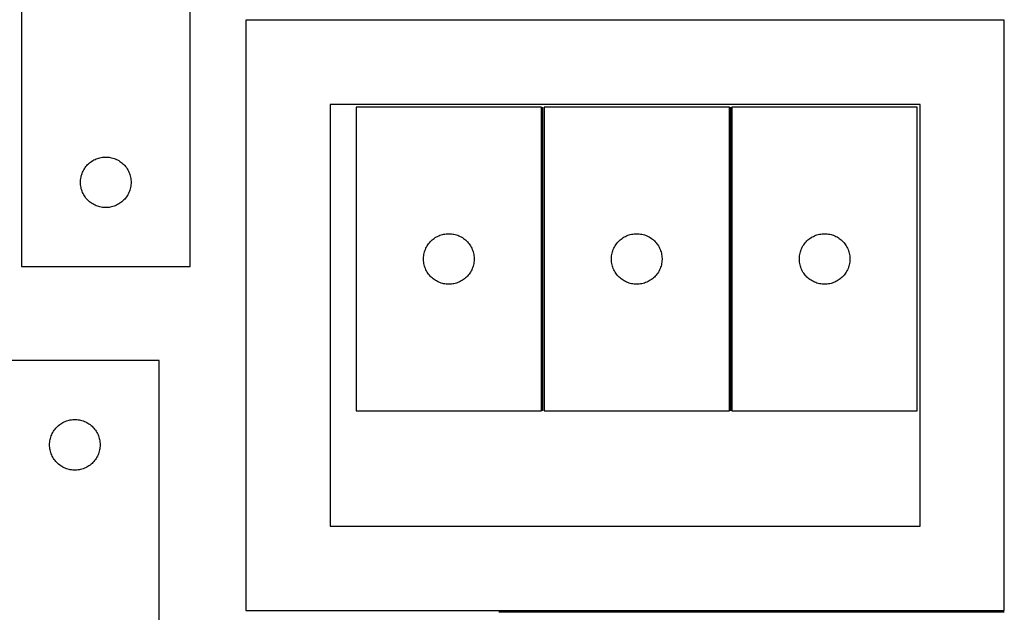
# Model space of a CAD drawing. Header units: millimetres. Extents: x 7 to 1493, y 7 to 2993.
# Tile 15 of 17: x 909 to 1493, y 2110 to 2462. Entities that reach past the tile are written whole.
import ezdxf

# ---------------------------------------------------------------- set-up
doc = ezdxf.new("R2010")
doc.units = ezdxf.units.MM
doc.layers.add('COMMON', color=5, linetype='CONTINUOUS', true_color=0x0000ff)
doc.layers.add('CUT', color=7, linetype='CONTINUOUS', true_color=0x000000)

msp = doc.modelspace()

# ---------------------------------------------------------------- linework, layer by layer
at = {"layer": 'COMMON'}
for p, q in [((1219.482746, 2229.879189), (1219.482746, 2409.879189)), ((1330.982747, 2229.879189), (1330.982747, 2409.879189)), ((1193.342491, 2110.689508), (1493.342491, 2110.689508))]:
    msp.add_line(p, q, dxfattribs=at)
at = {"layer": 'CUT'}
for p, q in [((1010.165126, 2315.359409), (1010.165126, 2565.359409)), ((910.165126, 2490.359409), (910.165126, 2315.359409)), ((1493.342491, 2461.439509), (1043.342491, 2461.439509)), ((1043.342491, 2461.439509), (1043.342491, 2111.439509)), ((1493.342491, 2111.439509), (1493.342491, 2461.439509)), ((1443.342491, 2411.439509), (1093.342491, 2411.439509)), ((1093.342491, 2411.439509), (1093.342491, 2161.439509)), ((1218.732745, 2409.879189), (1108.732745, 2409.879189)), ((1108.732745, 2409.879189), (1108.732745, 2229.879189)), ((1218.732745, 2229.879189), (1218.732745, 2409.879189)), ((1220.232746, 2409.879189), (1220.232746, 2229.879189)), ((1330.232746, 2409.879189), (1220.232746, 2409.879189)), ((1330.232746, 2229.879189), (1330.232746, 2409.879189)), ((1331.732747, 2409.879189), (1331.732747, 2229.879189)), ((1441.732747, 2409.879189), (1331.732747, 2409.879189)), ((1441.732747, 2229.879189), (1441.732747, 2409.879189)), ((1443.342491, 2161.439509), (1443.342491, 2411.439509)), ((951.79147, 2377.804564), (952.443234, 2378.219128)), ((952.443234, 2378.219128), (953.115475, 2378.599591)), ((953.115475, 2378.599591), (953.80641, 2378.944943)), ((953.80641, 2378.944943), (954.514208, 2379.254268)), ((954.514208, 2379.254268), (955.23699, 2379.526747)), ((955.23699, 2379.526747), (955.972842, 2379.761657)), ((955.972842, 2379.761657), (956.71981, 2379.958374)), ((956.71981, 2379.958374), (957.475915, 2380.116378)), ((957.475915, 2380.116378), (958.239151, 2380.235249)), ((958.239151, 2380.235249), (959.007494, 2380.314671)), ((959.007494, 2380.314671), (959.778907, 2380.354436)), ((959.778907, 2380.354436), (960.551345, 2380.354436)), ((960.551345, 2380.354436), (961.322758, 2380.314671)), ((961.322758, 2380.314671), (962.091102, 2380.235249)), ((962.091102, 2380.235249), (962.854338, 2380.116378)), ((962.854338, 2380.116378), (963.610442, 2379.958374)), ((963.610442, 2379.958374), (964.357411, 2379.761657)), ((964.357411, 2379.761657), (965.093262, 2379.526747)), ((965.093262, 2379.526747), (965.816045, 2379.254268)), ((965.816045, 2379.254268), (966.523842, 2378.944943)), ((966.523842, 2378.944943), (967.214777, 2378.599591)), ((967.214777, 2378.599591), (967.887018, 2378.219128)), ((967.887018, 2378.219128), (968.538782, 2377.804564)), ((946.420373, 2371.366217), (946.74782, 2372.065815)), ((946.74782, 2372.065815), (947.110848, 2372.74763)), ((947.110848, 2372.74763), (947.508493, 2373.409851)), ((947.508493, 2373.409851), (947.939701, 2374.050725)), ((947.939701, 2374.050725), (948.403329, 2374.668551)), ((948.403329, 2374.668551), (948.898147, 2375.26169)), ((948.898147, 2375.26169), (949.422843, 2375.828571)), ((949.422843, 2375.828571), (949.976026, 2376.367689)), ((949.976026, 2376.367689), (950.556228, 2376.877615)), ((950.556228, 2376.877615), (951.161912, 2377.356997)), ((951.161912, 2377.356997), (951.79147, 2377.804564)), ((968.538782, 2377.804564), (969.16834, 2377.356997)), ((969.16834, 2377.356997), (969.774024, 2376.877615)), ((969.774024, 2376.877615), (970.354226, 2376.367689)), ((970.354226, 2376.367689), (970.907409, 2375.828571)), ((970.907409, 2375.828571), (971.432105, 2375.26169)), ((971.432105, 2375.26169), (971.926923, 2374.668551)), ((971.926923, 2374.668551), (972.390551, 2374.050725)), ((972.390551, 2374.050725), (972.82176, 2373.409851)), ((972.82176, 2373.409851), (973.219405, 2372.74763)), ((973.219405, 2372.74763), (973.582432, 2372.065815)), ((973.582432, 2372.065815), (973.90988, 2371.366217)), ((945.185015, 2366.13159), (945.244628, 2366.901724)), ((945.244628, 2366.901724), (945.343808, 2367.667767)), ((945.343808, 2367.667767), (945.482291, 2368.42769)), ((945.482291, 2368.42769), (945.65971, 2369.179475)), ((945.65971, 2369.179475), (945.875595, 2369.921131)), ((945.875595, 2369.921131), (946.129374, 2370.65069)), ((946.129374, 2370.65069), (946.420373, 2371.366217)), ((973.90988, 2371.366217), (974.200878, 2370.65069)), ((974.200878, 2370.65069), (974.454657, 2369.921131)), ((974.454657, 2369.921131), (974.670542, 2369.179475)), ((974.670542, 2369.179475), (974.847961, 2368.42769)), ((974.847961, 2368.42769), (974.986445, 2367.667767)), ((974.986445, 2367.667767), (975.085624, 2366.901724)), ((975.085624, 2366.901724), (975.145238, 2366.13159)), ((945.165126, 2365.359409), (945.185015, 2366.13159)), ((945.185015, 2364.587227), (945.165126, 2365.359409)), ((945.244628, 2363.817094), (945.185015, 2364.587227)), ((945.343808, 2363.05105), (945.244628, 2363.817094)), ((945.482291, 2362.291128), (945.343808, 2363.05105)), ((945.65971, 2361.539342), (945.482291, 2362.291128)), ((945.875595, 2360.797686), (945.65971, 2361.539342)), ((946.129374, 2360.068127), (945.875595, 2360.797686)), ((974.454657, 2360.797686), (974.200878, 2360.068127)), ((974.670542, 2361.539342), (974.454657, 2360.797686)), ((974.847961, 2362.291128), (974.670542, 2361.539342)), ((974.986445, 2363.05105), (974.847961, 2362.291128)), ((975.085624, 2363.817094), (974.986445, 2363.05105)), ((975.145238, 2364.587227), (975.085624, 2363.817094)), ((975.145238, 2366.13159), (975.165126, 2365.359409)), ((975.165126, 2365.359409), (975.145238, 2364.587227)), ((946.420373, 2359.3526), (946.129374, 2360.068127)), ((946.74782, 2358.653002), (946.420373, 2359.3526)), ((947.110848, 2357.971188), (946.74782, 2358.653002)), ((947.508493, 2357.308966), (947.110848, 2357.971188)), ((947.939701, 2356.668092), (947.508493, 2357.308966)), ((948.403329, 2356.050266), (947.939701, 2356.668092)), ((948.898147, 2355.457127), (948.403329, 2356.050266)), ((949.422843, 2354.890246), (948.898147, 2355.457127)), ((949.976026, 2354.351128), (949.422843, 2354.890246)), ((970.907409, 2354.890246), (970.354226, 2354.351128)), ((971.432105, 2355.457127), (970.907409, 2354.890246)), ((971.926923, 2356.050266), (971.432105, 2355.457127)), ((972.390551, 2356.668092), (971.926923, 2356.050266)), ((972.82176, 2357.308966), (972.390551, 2356.668092)), ((973.219405, 2357.971188), (972.82176, 2357.308966)), ((973.582432, 2358.653002), (973.219405, 2357.971188)), ((973.90988, 2359.3526), (973.582432, 2358.653002)), ((974.200878, 2360.068127), (973.90988, 2359.3526)), ((950.556228, 2353.841202), (949.976026, 2354.351128)), ((951.161912, 2353.36182), (950.556228, 2353.841202)), ((951.79147, 2352.914253), (951.161912, 2353.36182)), ((952.443234, 2352.499689), (951.79147, 2352.914253)), ((953.115475, 2352.119227), (952.443234, 2352.499689)), ((953.80641, 2351.773875), (953.115475, 2352.119227)), ((954.514208, 2351.464549), (953.80641, 2351.773875)), ((955.23699, 2351.19207), (954.514208, 2351.464549)), ((955.972842, 2350.95716), (955.23699, 2351.19207)), ((956.71981, 2350.760443), (955.972842, 2350.95716)), ((957.475915, 2350.602439), (956.71981, 2350.760443)), ((958.239151, 2350.483568), (957.475915, 2350.602439)), ((959.007494, 2350.404146), (958.239151, 2350.483568)), ((959.778907, 2350.364382), (959.007494, 2350.404146)), ((960.551345, 2350.364382), (959.778907, 2350.364382)), ((961.322758, 2350.404146), (960.551345, 2350.364382)), ((962.091102, 2350.483568), (961.322758, 2350.404146)), ((962.854338, 2350.602439), (962.091102, 2350.483568)), ((963.610442, 2350.760443), (962.854338, 2350.602439)), ((964.357411, 2350.95716), (963.610442, 2350.760443)), ((965.093262, 2351.19207), (964.357411, 2350.95716)), ((965.816045, 2351.464549), (965.093262, 2351.19207)), ((966.523842, 2351.773875), (965.816045, 2351.464549)), ((967.214777, 2352.119227), (966.523842, 2351.773875)), ((967.887018, 2352.499689), (967.214777, 2352.119227)), ((968.538782, 2352.914253), (967.887018, 2352.499689)), ((969.16834, 2353.36182), (968.538782, 2352.914253)), ((969.774024, 2353.841202), (969.16834, 2353.36182)), ((970.354226, 2354.351128), (969.774024, 2353.841202)), ((1153.830463, 2331.146168), (1154.423602, 2331.640986)), ((1154.423602, 2331.640986), (1155.041428, 2332.104614)), ((1155.041428, 2332.104614), (1155.682302, 2332.535822)), ((1155.682302, 2332.535822), (1156.344524, 2332.933467)), ((1156.344524, 2332.933467), (1157.026338, 2333.296495)), ((1157.026338, 2333.296495), (1157.725936, 2333.623942)), ((1157.725936, 2333.623942), (1158.441463, 2333.914941)), ((1158.441463, 2333.914941), (1159.171022, 2334.168719)), ((1159.171022, 2334.168719), (1159.912678, 2334.384605)), ((1159.912678, 2334.384605), (1160.664464, 2334.562024)), ((1160.664464, 2334.562024), (1161.424386, 2334.700507)), ((1161.424386, 2334.700507), (1162.19043, 2334.799687)), ((1162.19043, 2334.799687), (1162.960563, 2334.8593)), ((1162.960563, 2334.8593), (1163.732745, 2334.879189)), ((1163.732745, 2334.879189), (1164.504926, 2334.8593)), ((1164.504926, 2334.8593), (1165.27506, 2334.799687)), ((1165.27506, 2334.799687), (1166.041103, 2334.700507)), ((1166.041103, 2334.700507), (1166.801026, 2334.562024)), ((1166.801026, 2334.562024), (1167.552811, 2334.384605)), ((1167.552811, 2334.384605), (1168.294467, 2334.168719)), ((1168.294467, 2334.168719), (1169.024026, 2333.914941)), ((1169.024026, 2333.914941), (1169.739553, 2333.623942)), ((1169.739553, 2333.623942), (1170.439151, 2333.296495)), ((1170.439151, 2333.296495), (1171.120966, 2332.933467)), ((1171.120966, 2332.933467), (1171.783187, 2332.535822)), ((1171.783187, 2332.535822), (1172.424061, 2332.104614)), ((1172.424061, 2332.104614), (1173.041887, 2331.640986)), ((1173.041887, 2331.640986), (1173.635026, 2331.146168)), ((1265.330464, 2331.146168), (1265.923603, 2331.640986)), ((1265.923603, 2331.640986), (1266.541429, 2332.104614)), ((1266.541429, 2332.104614), (1267.182303, 2332.535822)), ((1267.182303, 2332.535822), (1267.844525, 2332.933467)), ((1267.844525, 2332.933467), (1268.526339, 2333.296495)), ((1268.526339, 2333.296495), (1269.225937, 2333.623942)), ((1269.225937, 2333.623942), (1269.941464, 2333.914941)), ((1269.941464, 2333.914941), (1270.671023, 2334.168719)), ((1270.671023, 2334.168719), (1271.412679, 2334.384605)), ((1271.412679, 2334.384605), (1272.164465, 2334.562024)), ((1272.164465, 2334.562024), (1272.924387, 2334.700507)), ((1272.924387, 2334.700507), (1273.690431, 2334.799687)), ((1273.690431, 2334.799687), (1274.460564, 2334.8593)), ((1274.460564, 2334.8593), (1275.232746, 2334.879189)), ((1275.232746, 2334.879189), (1276.004927, 2334.8593)), ((1276.004927, 2334.8593), (1276.775061, 2334.799687)), ((1276.775061, 2334.799687), (1277.541104, 2334.700507)), ((1277.541104, 2334.700507), (1278.301027, 2334.562024)), ((1278.301027, 2334.562024), (1279.052812, 2334.384605)), ((1279.052812, 2334.384605), (1279.794468, 2334.168719)), ((1279.794468, 2334.168719), (1280.524027, 2333.914941)), ((1280.524027, 2333.914941), (1281.239554, 2333.623942)), ((1281.239554, 2333.623942), (1281.939152, 2333.296495)), ((1281.939152, 2333.296495), (1282.620967, 2332.933467)), ((1282.620967, 2332.933467), (1283.283188, 2332.535822)), ((1283.283188, 2332.535822), (1283.924062, 2332.104614)), ((1283.924062, 2332.104614), (1284.541888, 2331.640986)), ((1284.541888, 2331.640986), (1285.135027, 2331.146168)), ((1376.830465, 2331.146168), (1377.423604, 2331.640986)), ((1377.423604, 2331.640986), (1378.04143, 2332.104614)), ((1378.04143, 2332.104614), (1378.682304, 2332.535822)), ((1378.682304, 2332.535822), (1379.344526, 2332.933467)), ((1379.344526, 2332.933467), (1380.02634, 2333.296495)), ((1380.02634, 2333.296495), (1380.725938, 2333.623942)), ((1380.725938, 2333.623942), (1381.441465, 2333.914941)), ((1381.441465, 2333.914941), (1382.171024, 2334.168719)), ((1382.171024, 2334.168719), (1382.91268, 2334.384605)), ((1382.91268, 2334.384605), (1383.664466, 2334.562024)), ((1383.664466, 2334.562024), (1384.424388, 2334.700507)), ((1384.424388, 2334.700507), (1385.190432, 2334.799687)), ((1385.190432, 2334.799687), (1385.960565, 2334.8593)), ((1385.960565, 2334.8593), (1386.732747, 2334.879189)), ((1386.732747, 2334.879189), (1387.504928, 2334.8593)), ((1387.504928, 2334.8593), (1388.275062, 2334.799687)), ((1388.275062, 2334.799687), (1389.041105, 2334.700507)), ((1389.041105, 2334.700507), (1389.801028, 2334.562024)), ((1389.801028, 2334.562024), (1390.552813, 2334.384605)), ((1390.552813, 2334.384605), (1391.294469, 2334.168719)), ((1391.294469, 2334.168719), (1392.024028, 2333.914941)), ((1392.024028, 2333.914941), (1392.739555, 2333.623942)), ((1392.739555, 2333.623942), (1393.439153, 2333.296495)), ((1393.439153, 2333.296495), (1394.120968, 2332.933467)), ((1394.120968, 2332.933467), (1394.783189, 2332.535822)), ((1394.783189, 2332.535822), (1395.424063, 2332.104614)), ((1395.424063, 2332.104614), (1396.041889, 2331.640986)), ((1396.041889, 2331.640986), (1396.635028, 2331.146168)), ((1149.565406, 2324.807324), (1149.837885, 2325.530107)), ((1149.837885, 2325.530107), (1150.147211, 2326.237905)), ((1150.147211, 2326.237905), (1150.492563, 2326.92884)), ((1150.492563, 2326.92884), (1150.873025, 2327.601081)), ((1150.873025, 2327.601081), (1151.287589, 2328.252845)), ((1151.287589, 2328.252845), (1151.735156, 2328.882403)), ((1151.735156, 2328.882403), (1152.214538, 2329.488086)), ((1152.214538, 2329.488086), (1152.724464, 2330.068289)), ((1152.724464, 2330.068289), (1153.263582, 2330.621472)), ((1153.263582, 2330.621472), (1153.830463, 2331.146168)), ((1173.635026, 2331.146168), (1174.201907, 2330.621472)), ((1174.201907, 2330.621472), (1174.741025, 2330.068289)), ((1174.741025, 2330.068289), (1175.250951, 2329.488086)), ((1175.250951, 2329.488086), (1175.730333, 2328.882403)), ((1175.730333, 2328.882403), (1176.1779, 2328.252845)), ((1176.1779, 2328.252845), (1176.592464, 2327.601081)), ((1176.592464, 2327.601081), (1176.972927, 2326.92884)), ((1176.972927, 2326.92884), (1177.318279, 2326.237905)), ((1177.318279, 2326.237905), (1177.627604, 2325.530107)), ((1177.627604, 2325.530107), (1177.900083, 2324.807324)), ((1261.065407, 2324.807324), (1261.337886, 2325.530107)), ((1261.337886, 2325.530107), (1261.647212, 2326.237905)), ((1261.647212, 2326.237905), (1261.992564, 2326.92884)), ((1261.992564, 2326.92884), (1262.373026, 2327.601081)), ((1262.373026, 2327.601081), (1262.78759, 2328.252845)), ((1262.78759, 2328.252845), (1263.235157, 2328.882403)), ((1263.235157, 2328.882403), (1263.714539, 2329.488086)), ((1263.714539, 2329.488086), (1264.224465, 2330.068289)), ((1264.224465, 2330.068289), (1264.763583, 2330.621472)), ((1264.763583, 2330.621472), (1265.330464, 2331.146168)), ((1285.135027, 2331.146168), (1285.701908, 2330.621472)), ((1285.701908, 2330.621472), (1286.241026, 2330.068289)), ((1286.241026, 2330.068289), (1286.750952, 2329.488086)), ((1286.750952, 2329.488086), (1287.230334, 2328.882403)), ((1287.230334, 2328.882403), (1287.677901, 2328.252845)), ((1287.677901, 2328.252845), (1288.092465, 2327.601081)), ((1288.092465, 2327.601081), (1288.472928, 2326.92884)), ((1288.472928, 2326.92884), (1288.81828, 2326.237905)), ((1288.81828, 2326.237905), (1289.127605, 2325.530107)), ((1289.127605, 2325.530107), (1289.400084, 2324.807324)), ((1372.565408, 2324.807324), (1372.837887, 2325.530107)), ((1372.837887, 2325.530107), (1373.147213, 2326.237905)), ((1373.147213, 2326.237905), (1373.492565, 2326.92884)), ((1373.492565, 2326.92884), (1373.873027, 2327.601081)), ((1373.873027, 2327.601081), (1374.287591, 2328.252845)), ((1374.287591, 2328.252845), (1374.735158, 2328.882403)), ((1374.735158, 2328.882403), (1375.21454, 2329.488086)), ((1375.21454, 2329.488086), (1375.724466, 2330.068289)), ((1375.724466, 2330.068289), (1376.263584, 2330.621472)), ((1376.263584, 2330.621472), (1376.830465, 2331.146168)), ((1396.635028, 2331.146168), (1397.201909, 2330.621472)), ((1397.201909, 2330.621472), (1397.741027, 2330.068289)), ((1397.741027, 2330.068289), (1398.250953, 2329.488086)), ((1398.250953, 2329.488086), (1398.730335, 2328.882403)), ((1398.730335, 2328.882403), (1399.177902, 2328.252845)), ((1399.177902, 2328.252845), (1399.592466, 2327.601081)), ((1399.592466, 2327.601081), (1399.972929, 2326.92884)), ((1399.972929, 2326.92884), (1400.318281, 2326.237905)), ((1400.318281, 2326.237905), (1400.627606, 2325.530107)), ((1400.627606, 2325.530107), (1400.900085, 2324.807324)), ((1148.737718, 2320.265407), (1148.777482, 2321.036821)), ((1148.737718, 2319.49297), (1148.737718, 2320.265407)), ((1148.777482, 2318.721557), (1148.737718, 2319.49297)), ((1148.777482, 2321.036821), (1148.856904, 2321.805164)), ((1148.856904, 2321.805164), (1148.975775, 2322.5684)), ((1148.975775, 2322.5684), (1149.133779, 2323.324505)), ((1149.133779, 2323.324505), (1149.330496, 2324.071473)), ((1149.330496, 2324.071473), (1149.565406, 2324.807324)), ((1177.900083, 2324.807324), (1178.134993, 2324.071473)), ((1178.134993, 2324.071473), (1178.33171, 2323.324505)), ((1178.33171, 2323.324505), (1178.489714, 2322.5684)), ((1178.489714, 2322.5684), (1178.608585, 2321.805164)), ((1178.608585, 2321.805164), (1178.688007, 2321.036821)), ((1178.688007, 2321.036821), (1178.727772, 2320.265407)), ((1178.727772, 2319.49297), (1178.688007, 2318.721557)), ((1178.727772, 2320.265407), (1178.727772, 2319.49297)), ((1260.237719, 2320.265407), (1260.277483, 2321.036821)), ((1260.237719, 2319.49297), (1260.237719, 2320.265407)), ((1260.277483, 2318.721557), (1260.237719, 2319.49297)), ((1260.277483, 2321.036821), (1260.356905, 2321.805164)), ((1260.356905, 2321.805164), (1260.475776, 2322.5684)), ((1260.475776, 2322.5684), (1260.63378, 2323.324505)), ((1260.63378, 2323.324505), (1260.830497, 2324.071473)), ((1260.830497, 2324.071473), (1261.065407, 2324.807324)), ((1289.400084, 2324.807324), (1289.634994, 2324.071473)), ((1289.634994, 2324.071473), (1289.831711, 2323.324505)), ((1289.831711, 2323.324505), (1289.989715, 2322.5684)), ((1289.989715, 2322.5684), (1290.108586, 2321.805164)), ((1290.108586, 2321.805164), (1290.188008, 2321.036821)), ((1290.188008, 2321.036821), (1290.227773, 2320.265407)), ((1290.227773, 2319.49297), (1290.188008, 2318.721557)), ((1290.227773, 2320.265407), (1290.227773, 2319.49297)), ((1371.73772, 2320.265407), (1371.777484, 2321.036821)), ((1371.73772, 2319.49297), (1371.73772, 2320.265407)), ((1371.777484, 2318.721557), (1371.73772, 2319.49297)), ((1371.777484, 2321.036821), (1371.856906, 2321.805164)), ((1371.856906, 2321.805164), (1371.975777, 2322.5684)), ((1371.975777, 2322.5684), (1372.133781, 2323.324505)), ((1372.133781, 2323.324505), (1372.330498, 2324.071473)), ((1372.330498, 2324.071473), (1372.565408, 2324.807324)), ((1400.900085, 2324.807324), (1401.134995, 2324.071473)), ((1401.134995, 2324.071473), (1401.331712, 2323.324505)), ((1401.331712, 2323.324505), (1401.489716, 2322.5684)), ((1401.489716, 2322.5684), (1401.608587, 2321.805164)), ((1401.608587, 2321.805164), (1401.688009, 2321.036821)), ((1401.688009, 2321.036821), (1401.727774, 2320.265407)), ((1401.727774, 2319.49297), (1401.688009, 2318.721557)), ((1401.727774, 2320.265407), (1401.727774, 2319.49297)), ((910.165126, 2315.359409), (1010.165126, 2315.359409)), ((1148.856904, 2317.953213), (1148.777482, 2318.721557)), ((1148.975775, 2317.189977), (1148.856904, 2317.953213)), ((1149.133779, 2316.433873), (1148.975775, 2317.189977)), ((1149.330496, 2315.686904), (1149.133779, 2316.433873)), ((1149.565406, 2314.951053), (1149.330496, 2315.686904)), ((1149.837885, 2314.22827), (1149.565406, 2314.951053)), ((1150.147211, 2313.520473), (1149.837885, 2314.22827)), ((1177.627604, 2314.22827), (1177.318279, 2313.520473)), ((1177.900083, 2314.951053), (1177.627604, 2314.22827)), ((1178.134993, 2315.686904), (1177.900083, 2314.951053)), ((1178.33171, 2316.433873), (1178.134993, 2315.686904)), ((1178.489714, 2317.189977), (1178.33171, 2316.433873)), ((1178.608585, 2317.953213), (1178.489714, 2317.189977)), ((1178.688007, 2318.721557), (1178.608585, 2317.953213)), ((1260.356905, 2317.953213), (1260.277483, 2318.721557)), ((1260.475776, 2317.189977), (1260.356905, 2317.953213)), ((1260.63378, 2316.433873), (1260.475776, 2317.189977)), ((1260.830497, 2315.686904), (1260.63378, 2316.433873)), ((1261.065407, 2314.951053), (1260.830497, 2315.686904)), ((1261.337886, 2314.22827), (1261.065407, 2314.951053)), ((1261.647212, 2313.520473), (1261.337886, 2314.22827)), ((1289.127605, 2314.22827), (1288.81828, 2313.520473)), ((1289.400084, 2314.951053), (1289.127605, 2314.22827)), ((1289.634994, 2315.686904), (1289.400084, 2314.951053)), ((1289.831711, 2316.433873), (1289.634994, 2315.686904)), ((1289.989715, 2317.189977), (1289.831711, 2316.433873)), ((1290.108586, 2317.953213), (1289.989715, 2317.189977)), ((1290.188008, 2318.721557), (1290.108586, 2317.953213)), ((1371.856906, 2317.953213), (1371.777484, 2318.721557)), ((1371.975777, 2317.189977), (1371.856906, 2317.953213)), ((1372.133781, 2316.433873), (1371.975777, 2317.189977)), ((1372.330498, 2315.686904), (1372.133781, 2316.433873)), ((1372.565408, 2314.951053), (1372.330498, 2315.686904)), ((1372.837887, 2314.22827), (1372.565408, 2314.951053)), ((1373.147213, 2313.520473), (1372.837887, 2314.22827)), ((1400.627606, 2314.22827), (1400.318281, 2313.520473)), ((1400.900085, 2314.951053), (1400.627606, 2314.22827)), ((1401.134995, 2315.686904), (1400.900085, 2314.951053)), ((1401.331712, 2316.433873), (1401.134995, 2315.686904)), ((1401.489716, 2317.189977), (1401.331712, 2316.433873)), ((1401.608587, 2317.953213), (1401.489716, 2317.189977)), ((1401.688009, 2318.721557), (1401.608587, 2317.953213)), ((1150.492563, 2312.829538), (1150.147211, 2313.520473)), ((1150.873025, 2312.157297), (1150.492563, 2312.829538)), ((1151.287589, 2311.505533), (1150.873025, 2312.157297)), ((1151.735156, 2310.875975), (1151.287589, 2311.505533)), ((1152.214538, 2310.270291), (1151.735156, 2310.875975)), ((1152.724464, 2309.690089), (1152.214538, 2310.270291)), ((1153.263582, 2309.136906), (1152.724464, 2309.690089)), ((1153.830463, 2308.61221), (1153.263582, 2309.136906)), ((1154.423602, 2308.117392), (1153.830463, 2308.61221)), ((1155.041428, 2307.653764), (1154.423602, 2308.117392)), ((1173.041887, 2308.117392), (1172.424061, 2307.653764)), ((1173.635026, 2308.61221), (1173.041887, 2308.117392)), ((1174.201907, 2309.136906), (1173.635026, 2308.61221)), ((1174.741025, 2309.690089), (1174.201907, 2309.136906)), ((1175.250951, 2310.270291), (1174.741025, 2309.690089)), ((1175.730333, 2310.875975), (1175.250951, 2310.270291)), ((1176.1779, 2311.505533), (1175.730333, 2310.875975)), ((1176.592464, 2312.157297), (1176.1779, 2311.505533)), ((1176.972927, 2312.829538), (1176.592464, 2312.157297)), ((1177.318279, 2313.520473), (1176.972927, 2312.829538)), ((1261.992564, 2312.829538), (1261.647212, 2313.520473)), ((1262.373026, 2312.157297), (1261.992564, 2312.829538)), ((1262.78759, 2311.505533), (1262.373026, 2312.157297)), ((1263.235157, 2310.875975), (1262.78759, 2311.505533)), ((1263.714539, 2310.270291), (1263.235157, 2310.875975)), ((1264.224465, 2309.690089), (1263.714539, 2310.270291)), ((1264.763583, 2309.136906), (1264.224465, 2309.690089)), ((1265.330464, 2308.61221), (1264.763583, 2309.136906)), ((1265.923603, 2308.117392), (1265.330464, 2308.61221)), ((1266.541429, 2307.653764), (1265.923603, 2308.117392)), ((1284.541888, 2308.117392), (1283.924062, 2307.653764)), ((1285.135027, 2308.61221), (1284.541888, 2308.117392)), ((1285.701908, 2309.136906), (1285.135027, 2308.61221)), ((1286.241026, 2309.690089), (1285.701908, 2309.136906)), ((1286.750952, 2310.270291), (1286.241026, 2309.690089)), ((1287.230334, 2310.875975), (1286.750952, 2310.270291)), ((1287.677901, 2311.505533), (1287.230334, 2310.875975)), ((1288.092465, 2312.157297), (1287.677901, 2311.505533)), ((1288.472928, 2312.829538), (1288.092465, 2312.157297)), ((1288.81828, 2313.520473), (1288.472928, 2312.829538)), ((1373.492565, 2312.829538), (1373.147213, 2313.520473)), ((1373.873027, 2312.157297), (1373.492565, 2312.829538)), ((1374.287591, 2311.505533), (1373.873027, 2312.157297)), ((1374.735158, 2310.875975), (1374.287591, 2311.505533)), ((1375.21454, 2310.270291), (1374.735158, 2310.875975)), ((1375.724466, 2309.690089), (1375.21454, 2310.270291)), ((1376.263584, 2309.136906), (1375.724466, 2309.690089)), ((1376.830465, 2308.61221), (1376.263584, 2309.136906)), ((1377.423604, 2308.117392), (1376.830465, 2308.61221)), ((1378.04143, 2307.653764), (1377.423604, 2308.117392)), ((1396.041889, 2308.117392), (1395.424063, 2307.653764)), ((1396.635028, 2308.61221), (1396.041889, 2308.117392)), ((1397.201909, 2309.136906), (1396.635028, 2308.61221)), ((1397.741027, 2309.690089), (1397.201909, 2309.136906)), ((1398.250953, 2310.270291), (1397.741027, 2309.690089)), ((1398.730335, 2310.875975), (1398.250953, 2310.270291)), ((1399.177902, 2311.505533), (1398.730335, 2310.875975)), ((1399.592466, 2312.157297), (1399.177902, 2311.505533)), ((1399.972929, 2312.829538), (1399.592466, 2312.157297)), ((1400.318281, 2313.520473), (1399.972929, 2312.829538)), ((1155.682302, 2307.222555), (1155.041428, 2307.653764)), ((1156.344524, 2306.82491), (1155.682302, 2307.222555)), ((1157.026338, 2306.461883), (1156.344524, 2306.82491)), ((1157.725936, 2306.134435), (1157.026338, 2306.461883)), ((1158.441463, 2305.843436), (1157.725936, 2306.134435)), ((1159.171022, 2305.589658), (1158.441463, 2305.843436)), ((1159.912678, 2305.373773), (1159.171022, 2305.589658)), ((1160.664464, 2305.196353), (1159.912678, 2305.373773)), ((1161.424386, 2305.05787), (1160.664464, 2305.196353)), ((1162.19043, 2304.958691), (1161.424386, 2305.05787)), ((1162.960563, 2304.899077), (1162.19043, 2304.958691)), ((1163.732745, 2304.879189), (1162.960563, 2304.899077)), ((1164.504926, 2304.899077), (1163.732745, 2304.879189)), ((1165.27506, 2304.958691), (1164.504926, 2304.899077)), ((1166.041103, 2305.05787), (1165.27506, 2304.958691)), ((1166.801026, 2305.196353), (1166.041103, 2305.05787)), ((1167.552811, 2305.373773), (1166.801026, 2305.196353)), ((1168.294467, 2305.589658), (1167.552811, 2305.373773)), ((1169.024026, 2305.843436), (1168.294467, 2305.589658)), ((1169.739553, 2306.134435), (1169.024026, 2305.843436)), ((1170.439151, 2306.461883), (1169.739553, 2306.134435)), ((1171.120966, 2306.82491), (1170.439151, 2306.461883)), ((1171.783187, 2307.222555), (1171.120966, 2306.82491)), ((1172.424061, 2307.653764), (1171.783187, 2307.222555)), ((1267.182303, 2307.222555), (1266.541429, 2307.653764)), ((1267.844525, 2306.82491), (1267.182303, 2307.222555)), ((1268.526339, 2306.461883), (1267.844525, 2306.82491)), ((1269.225937, 2306.134435), (1268.526339, 2306.461883)), ((1269.941464, 2305.843436), (1269.225937, 2306.134435)), ((1270.671023, 2305.589658), (1269.941464, 2305.843436)), ((1271.412679, 2305.373773), (1270.671023, 2305.589658)), ((1272.164465, 2305.196353), (1271.412679, 2305.373773)), ((1272.924387, 2305.05787), (1272.164465, 2305.196353)), ((1273.690431, 2304.958691), (1272.924387, 2305.05787)), ((1274.460564, 2304.899077), (1273.690431, 2304.958691)), ((1275.232746, 2304.879189), (1274.460564, 2304.899077)), ((1276.004927, 2304.899077), (1275.232746, 2304.879189)), ((1276.775061, 2304.958691), (1276.004927, 2304.899077)), ((1277.541104, 2305.05787), (1276.775061, 2304.958691)), ((1278.301027, 2305.196353), (1277.541104, 2305.05787)), ((1279.052812, 2305.373773), (1278.301027, 2305.196353)), ((1279.794468, 2305.589658), (1279.052812, 2305.373773)), ((1280.524027, 2305.843436), (1279.794468, 2305.589658)), ((1281.239554, 2306.134435), (1280.524027, 2305.843436)), ((1281.939152, 2306.461883), (1281.239554, 2306.134435)), ((1282.620967, 2306.82491), (1281.939152, 2306.461883)), ((1283.283188, 2307.222555), (1282.620967, 2306.82491)), ((1283.924062, 2307.653764), (1283.283188, 2307.222555)), ((1378.682304, 2307.222555), (1378.04143, 2307.653764)), ((1379.344526, 2306.82491), (1378.682304, 2307.222555)), ((1380.02634, 2306.461883), (1379.344526, 2306.82491)), ((1380.725938, 2306.134435), (1380.02634, 2306.461883)), ((1381.441465, 2305.843436), (1380.725938, 2306.134435)), ((1382.171024, 2305.589658), (1381.441465, 2305.843436)), ((1382.91268, 2305.373773), (1382.171024, 2305.589658)), ((1383.664466, 2305.196353), (1382.91268, 2305.373773)), ((1384.424388, 2305.05787), (1383.664466, 2305.196353)), ((1385.190432, 2304.958691), (1384.424388, 2305.05787)), ((1385.960565, 2304.899077), (1385.190432, 2304.958691)), ((1386.732747, 2304.879189), (1385.960565, 2304.899077)), ((1387.504928, 2304.899077), (1386.732747, 2304.879189)), ((1388.275062, 2304.958691), (1387.504928, 2304.899077)), ((1389.041105, 2305.05787), (1388.275062, 2304.958691)), ((1389.801028, 2305.196353), (1389.041105, 2305.05787)), ((1390.552813, 2305.373773), (1389.801028, 2305.196353)), ((1391.294469, 2305.589658), (1390.552813, 2305.373773)), ((1392.024028, 2305.843436), (1391.294469, 2305.589658)), ((1392.739555, 2306.134435), (1392.024028, 2305.843436)), ((1393.439153, 2306.461883), (1392.739555, 2306.134435)), ((1394.120968, 2306.82491), (1393.439153, 2306.461883)), ((1394.783189, 2307.222555), (1394.120968, 2306.82491)), ((1395.424063, 2307.653764), (1394.783189, 2307.222555)), ((991.818665, 2259.65895), (891.818665, 2259.65895)), ((991.818665, 2084.65895), (991.818665, 2259.65895)), ((1108.732745, 2229.879189), (1218.732745, 2229.879189)), ((1220.232746, 2229.879189), (1330.232746, 2229.879189)), ((1331.732747, 2229.879189), (1441.732747, 2229.879189)), ((931.076382, 2220.128112), (931.629565, 2220.66723)), ((931.629565, 2220.66723), (932.209768, 2221.177156)), ((932.209768, 2221.177156), (932.815451, 2221.656538)), ((932.815451, 2221.656538), (933.445009, 2222.104105)), ((933.445009, 2222.104105), (934.096773, 2222.518669)), ((934.096773, 2222.518669), (934.769014, 2222.899132)), ((934.769014, 2222.899132), (935.459949, 2223.244483)), ((935.459949, 2223.244483), (936.167747, 2223.553809)), ((936.167747, 2223.553809), (936.89053, 2223.826288)), ((936.89053, 2223.826288), (937.626381, 2224.061198)), ((937.626381, 2224.061198), (938.373349, 2224.257915)), ((938.373349, 2224.257915), (939.129454, 2224.415919)), ((939.129454, 2224.415919), (939.89269, 2224.53479)), ((939.89269, 2224.53479), (940.661033, 2224.614212)), ((940.661033, 2224.614212), (941.432447, 2224.653977)), ((941.432447, 2224.653977), (942.204884, 2224.653977)), ((942.204884, 2224.653977), (942.976297, 2224.614212)), ((942.976297, 2224.614212), (943.744641, 2224.53479)), ((943.744641, 2224.53479), (944.507877, 2224.415919)), ((944.507877, 2224.415919), (945.263981, 2224.257915)), ((945.263981, 2224.257915), (946.01095, 2224.061198)), ((946.01095, 2224.061198), (946.746801, 2223.826288)), ((946.746801, 2223.826288), (947.469584, 2223.553809)), ((947.469584, 2223.553809), (948.177381, 2223.244483)), ((948.177381, 2223.244483), (948.868316, 2222.899132)), ((948.868316, 2222.899132), (949.540557, 2222.518669)), ((949.540557, 2222.518669), (950.192321, 2222.104105)), ((950.192321, 2222.104105), (950.821879, 2221.656538)), ((950.821879, 2221.656538), (951.427563, 2221.177156)), ((951.427563, 2221.177156), (952.007765, 2220.66723)), ((952.007765, 2220.66723), (952.560948, 2220.128112)), ((927.529135, 2214.220672), (927.782913, 2214.950231)), ((927.782913, 2214.950231), (928.073912, 2215.665758)), ((928.073912, 2215.665758), (928.401359, 2216.365356)), ((928.401359, 2216.365356), (928.764387, 2217.047171)), ((928.764387, 2217.047171), (929.162032, 2217.709392)), ((929.162032, 2217.709392), (929.59324, 2218.350266)), ((929.59324, 2218.350266), (930.056868, 2218.968092)), ((930.056868, 2218.968092), (930.551686, 2219.561231)), ((930.551686, 2219.561231), (931.076382, 2220.128112)), ((952.560948, 2220.128112), (953.085644, 2219.561231)), ((953.085644, 2219.561231), (953.580462, 2218.968092)), ((953.580462, 2218.968092), (954.04409, 2218.350266)), ((954.04409, 2218.350266), (954.475299, 2217.709392)), ((954.475299, 2217.709392), (954.872944, 2217.047171)), ((954.872944, 2217.047171), (955.235971, 2216.365356)), ((955.235971, 2216.365356), (955.563419, 2215.665758)), ((955.563419, 2215.665758), (955.854418, 2214.950231)), ((955.854418, 2214.950231), (956.108196, 2214.220672)), ((926.818665, 2209.65895), (926.838554, 2210.431131)), ((926.838554, 2208.886768), (926.818665, 2209.65895)), ((926.838554, 2210.431131), (926.898167, 2211.201264)), ((926.898167, 2208.116635), (926.838554, 2208.886768)), ((926.898167, 2211.201264), (926.997347, 2211.967308)), ((926.997347, 2211.967308), (927.13583, 2212.727231)), ((927.13583, 2212.727231), (927.313249, 2213.479016)), ((927.313249, 2213.479016), (927.529135, 2214.220672)), ((956.108196, 2214.220672), (956.324081, 2213.479016)), ((956.324081, 2213.479016), (956.501501, 2212.727231)), ((956.501501, 2212.727231), (956.639984, 2211.967308)), ((956.639984, 2211.967308), (956.739163, 2211.201264)), ((956.739163, 2211.201264), (956.798777, 2210.431131)), ((956.798777, 2208.886768), (956.739163, 2208.116635)), ((956.798777, 2210.431131), (956.818665, 2209.65895)), ((956.818665, 2209.65895), (956.798777, 2208.886768)), ((926.997347, 2207.350591), (926.898167, 2208.116635)), ((927.13583, 2206.590669), (926.997347, 2207.350591)), ((927.313249, 2205.838883), (927.13583, 2206.590669)), ((927.529135, 2205.097227), (927.313249, 2205.838883)), ((927.782913, 2204.367668), (927.529135, 2205.097227)), ((928.073912, 2203.652141), (927.782913, 2204.367668)), ((928.401359, 2202.952543), (928.073912, 2203.652141)), ((928.764387, 2202.270729), (928.401359, 2202.952543)), ((955.235971, 2202.952543), (954.872944, 2202.270729)), ((955.563419, 2203.652141), (955.235971, 2202.952543)), ((955.854418, 2204.367668), (955.563419, 2203.652141)), ((956.108196, 2205.097227), (955.854418, 2204.367668)), ((956.324081, 2205.838883), (956.108196, 2205.097227)), ((956.501501, 2206.590669), (956.324081, 2205.838883)), ((956.639984, 2207.350591), (956.501501, 2206.590669)), ((956.739163, 2208.116635), (956.639984, 2207.350591)), ((929.162032, 2201.608507), (928.764387, 2202.270729)), ((929.59324, 2200.967633), (929.162032, 2201.608507)), ((930.056868, 2200.349807), (929.59324, 2200.967633)), ((930.551686, 2199.756668), (930.056868, 2200.349807)), ((931.076382, 2199.189787), (930.551686, 2199.756668)), ((931.629565, 2198.650669), (931.076382, 2199.189787)), ((932.209768, 2198.140743), (931.629565, 2198.650669)), ((932.815451, 2197.661361), (932.209768, 2198.140743)), ((933.445009, 2197.213794), (932.815451, 2197.661361)), ((934.096773, 2196.79923), (933.445009, 2197.213794)), ((934.769014, 2196.418768), (934.096773, 2196.79923)), ((949.540557, 2196.79923), (948.868316, 2196.418768)), ((950.192321, 2197.213794), (949.540557, 2196.79923)), ((950.821879, 2197.661361), (950.192321, 2197.213794)), ((951.427563, 2198.140743), (950.821879, 2197.661361)), ((952.007765, 2198.650669), (951.427563, 2198.140743)), ((952.560948, 2199.189787), (952.007765, 2198.650669)), ((953.085644, 2199.756668), (952.560948, 2199.189787)), ((953.580462, 2200.349807), (953.085644, 2199.756668)), ((954.04409, 2200.967633), (953.580462, 2200.349807)), ((954.475299, 2201.608507), (954.04409, 2200.967633)), ((954.872944, 2202.270729), (954.475299, 2201.608507)), ((935.459949, 2196.073416), (934.769014, 2196.418768)), ((936.167747, 2195.76409), (935.459949, 2196.073416)), ((936.89053, 2195.491611), (936.167747, 2195.76409)), ((937.626381, 2195.256701), (936.89053, 2195.491611)), ((938.373349, 2195.059984), (937.626381, 2195.256701)), ((939.129454, 2194.90198), (938.373349, 2195.059984)), ((939.89269, 2194.783109), (939.129454, 2194.90198)), ((940.661033, 2194.703687), (939.89269, 2194.783109)), ((941.432447, 2194.663923), (940.661033, 2194.703687)), ((942.204884, 2194.663923), (941.432447, 2194.663923)), ((942.976297, 2194.703687), (942.204884, 2194.663923)), ((943.744641, 2194.783109), (942.976297, 2194.703687)), ((944.507877, 2194.90198), (943.744641, 2194.783109)), ((945.263981, 2195.059984), (944.507877, 2194.90198)), ((946.01095, 2195.256701), (945.263981, 2195.059984)), ((946.746801, 2195.491611), (946.01095, 2195.256701)), ((947.469584, 2195.76409), (946.746801, 2195.491611)), ((948.177381, 2196.073416), (947.469584, 2195.76409)), ((948.868316, 2196.418768), (948.177381, 2196.073416)), ((1093.342491, 2161.439509), (1443.342491, 2161.439509)), ((1043.342491, 2111.439509), (1493.342491, 2111.439509))]:
    msp.add_line(p, q, dxfattribs=at)

doc.saveas('drawing.dxf')
